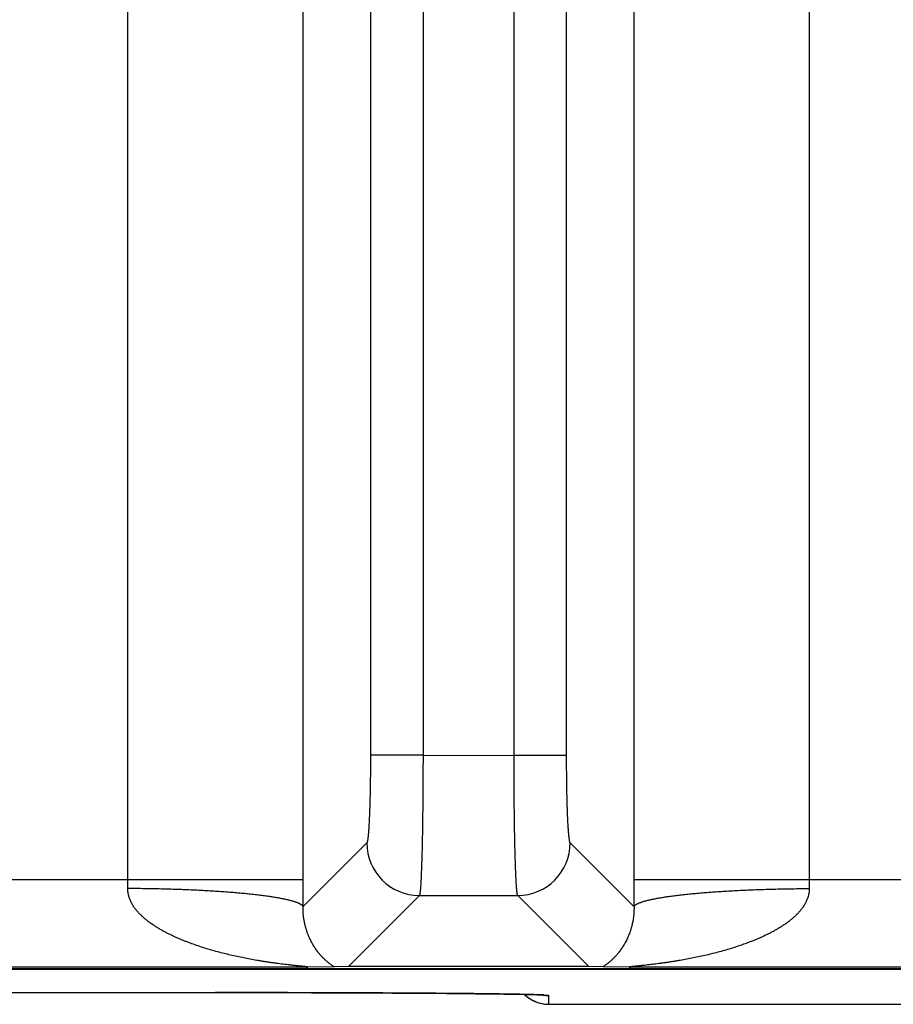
# Model space of a CAD drawing. Header units: inches. Extents: x 0 to 34, y 0 to 22.
# Tile 87 of 224: x 17.2 to 17.7, y 2.3 to 2.9. Entities that reach past the tile are written whole.
import ezdxf

# ---------------------------------------------------------------- set-up
doc = ezdxf.new("R2010")
doc.units = ezdxf.units.IN
doc.header["$LTSCALE"] = 1.87
doc.header["$MEASUREMENT"] = 0
doc.layers.get('0').update_dxf_attribs({"linetype": 'CONTINUOUS'})

msp = doc.modelspace()

# ---------------------------------------------------------------- linework, layer by layer
at = {"color": 7, "linetype": 'CONTINUOUS'}
for p, q in [((17.2800908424, 2.3823145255), (17.2800908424, 5.7084800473)), ((17.3799956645, 2.3823145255), (17.3799956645, 5.7084800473)), ((17.5686443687, 5.7084800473), (17.5686443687, 2.3823145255)), ((17.6685491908, 5.7084800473), (17.6685491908, 2.3823145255)), ((17.4183941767, 5.637635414), (17.4183941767, 2.4531591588)), ((17.4483656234, 5.637635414), (17.4483656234, 2.4531025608)), ((17.5002744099, 2.4531591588), (17.5002744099, 5.6376920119)), ((17.5302458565, 2.4531591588), (17.5302458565, 5.637635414)), ((17.4483656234, 2.4531591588), (17.4183941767, 2.4531591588)), ((17.4483656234, 2.4531025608), (17.5002744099, 2.4531591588)), ((17.5002744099, 2.4531591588), (17.5302458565, 2.4531591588)), ((17.4163063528, 2.4032067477), (17.379960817, 2.366861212)), ((17.5686792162, 2.366861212), (17.5323336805, 2.4032067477)), ((17.0582701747, 2.3823145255), (17.3799956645, 2.3823145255)), ((17.5686443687, 2.3823145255), (17.8903698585, 2.3823145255)), ((17.4462777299, 2.3732352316), (17.4057914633, 2.3327489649)), ((17.4462777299, 2.3732352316), (17.5023622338, 2.3732353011)), ((17.54284857, 2.3327489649), (17.5023622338, 2.3732353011)), ((5.7528033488, 2.3311263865), (21.5411953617, 2.3311263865)), ((18.2038719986, 2.3313072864), (13.6229034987, 2.3313072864)), ((17.3819549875, 2.3323164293), (17.0563108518, 2.3323164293)), ((17.3976161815, 2.3325356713), (17.3819549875, 2.3323164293)), ((17.4057914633, 2.3327489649), (17.3976161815, 2.3325356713)), ((17.54284857, 2.3327489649), (17.4057914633, 2.3327489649)), ((17.5510238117, 2.3325356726), (17.54284857, 2.3327489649)), ((17.5666850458, 2.3323164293), (17.5510238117, 2.3325356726)), ((17.8923291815, 2.3323164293), (17.5666850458, 2.3323164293)), ((17.0292814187, 2.3178391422), (17.3400083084, 2.3178369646)), ((17.3400083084, 2.3178369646), (17.3550935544, 2.3178246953)), ((17.3550935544, 2.3178246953), (17.3700125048, 2.3178020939)), ((17.3700125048, 2.3178020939), (17.3846903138, 2.3177691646)), ((17.3846903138, 2.3177691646), (17.3990148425, 2.3177261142)), ((17.3990148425, 2.3177261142), (17.4128857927, 2.3176732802)), ((17.4128857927, 2.3176732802), (17.4218479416, 2.3176327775)), ((17.4218479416, 2.3176327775), (17.4305544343, 2.317588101)), ((17.4305544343, 2.317588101), (17.438950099, 2.3175396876)), ((17.438950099, 2.3175396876), (17.4471307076, 2.3174867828)), ((17.4471307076, 2.3174867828), (17.4548912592, 2.3174307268)), ((17.4548912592, 2.3174307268), (17.4618154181, 2.3173753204)), ((17.4618154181, 2.3173753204), (17.4707109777, 2.3172952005)), ((17.4707109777, 2.3172952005), (17.4783413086, 2.3172169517)), ((17.4783413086, 2.3172169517), (17.4848226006, 2.3171418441)), ((17.4848226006, 2.3171418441), (17.4901725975, 2.3170722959)), ((17.4901725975, 2.3170722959), (17.4945447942, 2.3170092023)), ((17.4945447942, 2.3170092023), (17.4993819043, 2.3169308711)), ((17.4993819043, 2.3169308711), (17.5033688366, 2.3168573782)), ((17.5033688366, 2.3168573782), (17.5066795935, 2.3167880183)), ((17.5066795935, 2.3167880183), (17.5094213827, 2.3167224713)), ((17.5094213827, 2.3167224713), (17.5116669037, 2.316660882)), ((17.5116669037, 2.316660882), (17.5134656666, 2.3166039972)), ((17.5134656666, 2.3166039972), (17.5148581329, 2.3165529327)), ((17.5148581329, 2.3165529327), (17.5156616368, 2.3165191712)), ((17.5156616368, 2.3165191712), (17.5162936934, 2.3164892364)), ((17.5162936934, 2.3164892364), (17.5166318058, 2.3164714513)), ((17.5166318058, 2.3164714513), (17.5169064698, 2.316455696)), ((17.5169064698, 2.316455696), (17.5171193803, 2.3164423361)), ((17.5171193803, 2.3164423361), (17.5172720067, 2.3164318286)), ((17.5172720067, 2.3164318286), (17.5173655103, 2.3164247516)), ((17.5173655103, 2.3164247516), (17.5173962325, 2.3164222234)), ((17.5200805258, 2.3161823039), (17.5174118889, 2.3164589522)), ((17.5201681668, 2.3111613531), (17.5200805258, 2.3161823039)), ((17.5201681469, 2.3111602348), (17.7691938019, 2.3111602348))]:
    msp.add_line(p, q, dxfattribs=at)
msp.add_lwpolyline([(17.5062536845, 2.3167973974), (17.5063353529, 2.3167154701), (17.5070209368, 2.3160887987), (17.5077348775, 2.3154946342), (17.5084756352, 2.3149342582), (17.5092416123, 2.3144088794), (17.5100311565, 2.313919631), (17.5108425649, 2.3134675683), (17.5116740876, 2.3130536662), (17.5125239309, 2.3126788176), (17.5133902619, 2.3123438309), (17.514271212, 2.3120494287), (17.5151648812, 2.311796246), (17.5160693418, 2.3115848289), (17.5169826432, 2.3114156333), (17.5179028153, 2.3112890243), (17.5188278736, 2.311205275), (17.5197558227, 2.3111645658), (17.5201681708, 2.3111603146)], dxfattribs=at)
for centre, radius, start, end in [((17.4463474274, 2.4032763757), 0.0300419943, 180.1327976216, 269.8672023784), ((17.5022926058, 2.4032763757), 0.0300419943, 270.1327976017, 359.8672023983), ((16.9061730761, 2.3822684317), 0.3739177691, 359.2177299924, 0.0070629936), ((13.9308965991, 2.3823773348), 3.4490990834, 359.7422482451, 359.9989566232), ((21.0069279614, 2.382352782), 3.4382836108, 180.0006375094, 180.2581533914), ((18.0410802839, 2.3822590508), 0.3725310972, 179.9914679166, 180.7837390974), ((17.5201680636, 2.3311617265), 0.0200003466, 225.9216234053, 269.9999099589), ((17.5200801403, 2.3361805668), 0.0199982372, 260.4721431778, 270.0000807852)]:
    msp.add_arc(centre, radius, start, end, dxfattribs=at)
for points, knots in [([(17.4183941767, 2.4531591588), (17.4183941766, 2.4499954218), (17.4183748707, 2.4452858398), (17.418309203, 2.4390737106), (17.4182414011, 2.4345791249), (17.4181553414, 2.4302540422), (17.4180518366, 2.4261378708), (17.4179318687, 2.4222680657), (17.4177966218, 2.4186798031), (17.4176473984, 2.4154056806), (17.4175085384, 2.4128876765), (17.4173899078, 2.4110525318), (17.4173012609, 2.4098177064), (17.4172102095, 2.4086815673), (17.4171170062, 2.4076466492), (17.4170219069, 2.4067152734), (17.4169251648, 2.4058895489), (17.4168270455, 2.4051713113), (17.4167409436, 2.4046412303), (17.4166702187, 2.4042724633), (17.4166194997, 2.4040370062), (17.4165757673, 2.4038585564), (17.4165403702, 2.4037299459), (17.4165073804, 2.4036193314), (17.4164666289, 2.4034982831), (17.4164221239, 2.4033901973), (17.4163857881, 2.4033183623), (17.4163599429, 2.4032743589), (17.4163340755, 2.4032373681), (17.4163156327, 2.4032160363), (17.4163063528, 2.4032067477)], [0, 0, 0, 0, 0.1895135, 0.2821103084, 0.3721375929, 0.4587768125, 0.5412407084, 0.6187803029, 0.6906949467, 0.7563347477, 0.8151074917, 0.8417536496, 0.8664918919, 0.8892653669, 0.9100276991, 0.9287350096, 0.945344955, 0.9598258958, 0.9721554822, 0.9775079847, 0.9823167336, 0.9865819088, 0.988511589, 0.9903066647, 0.9934958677, 0.996159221, 0.9972992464, 0.9983156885, 0.9992134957, 1, 1, 1, 1]), ([(17.448365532, 2.4531025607), (17.4483655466, 2.450561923), (17.4483589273, 2.4455039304), (17.4483292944, 2.4379748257), (17.4482803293, 2.4305839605), (17.4482124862, 2.4233986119), (17.4481264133, 2.4164841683), (17.4480229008, 2.4099035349), (17.4479029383, 2.403716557), (17.4477677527, 2.3979794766), (17.4476401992, 2.393503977), (17.4475303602, 2.3901873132), (17.4474471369, 2.3879109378), (17.4473610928, 2.3857830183), (17.4472725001, 2.3838083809), (17.4471814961, 2.3819915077), (17.4470882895, 2.3803365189), (17.4469932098, 2.3788471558), (17.4468965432, 2.3775267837), (17.4468117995, 2.3765337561), (17.4467423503, 2.3758261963), (17.4466920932, 2.3753610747), (17.4466416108, 2.3749401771), (17.4465909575, 2.3745637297), (17.4465401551, 2.3742319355), (17.4464892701, 2.3739449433), (17.446438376, 2.3737028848), (17.4463939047, 2.3735297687), (17.4463574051, 2.3734142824), (17.4463316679, 2.3733441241), (17.4463059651, 2.3732852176), (17.4462872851, 2.373250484), (17.4462777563, 2.3732352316)], [0, 0, 0, 0, 0.0953334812, 0.1897932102, 0.2825198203, 0.3726699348, 0.4594238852, 0.5419932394, 0.6196280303, 0.6916236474, 0.7573273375, 0.7876314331, 0.8161443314, 0.8428016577, 0.8675433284, 0.890313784, 0.9110620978, 0.9297421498, 0.9463129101, 0.9607388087, 0.9671379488, 0.9729902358, 0.9782930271, 0.9830442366, 0.9872425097, 0.990887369, 0.9939796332, 0.9965224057, 0.9975898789, 0.9985232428, 0.9993251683, 1, 1, 1, 1]), ([(17.5023622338, 2.3732353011), (17.5023526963, 2.3732505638), (17.5023340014, 2.3732853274), (17.5023082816, 2.3733442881), (17.5022825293, 2.3734145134), (17.5022460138, 2.3735301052), (17.5022015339, 2.3737033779), (17.5021506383, 2.3739456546), (17.502099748, 2.3742329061), (17.5020489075, 2.3745649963), (17.5019982, 2.3749417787), (17.5019476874, 2.3753630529), (17.5018974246, 2.3758285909), (17.5018279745, 2.3765367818), (17.5017432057, 2.3775306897), (17.5016464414, 2.3788522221), (17.5015513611, 2.380342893), (17.501458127, 2.3819993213), (17.5013670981, 2.3838177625), (17.5012784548, 2.3857940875), (17.5011923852, 2.3879238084), (17.5011091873, 2.3902020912), (17.5009992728, 2.3935214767), (17.5008717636, 2.398000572), (17.5007365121, 2.4037421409), (17.5006166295, 2.4099337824), (17.5005131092, 2.4165191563), (17.5004271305, 2.4234383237), (17.5003593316, 2.4306282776), (17.5003104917, 2.4380235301), (17.5002809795, 2.4455567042), (17.5002744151, 2.4506172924), (17.5002744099, 2.4531591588)], [0, 0, 0, 0, 0.0006748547, 0.0014769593, 0.0024105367, 0.0034781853, 0.0060213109, 0.0091140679, 0.0127595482, 0.016958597, 0.0217107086, 0.0270144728, 0.0328677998, 0.0392680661, 0.0536965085, 0.0702701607, 0.0889533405, 0.1097050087, 0.1324789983, 0.1572243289, 0.1838853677, 0.2124019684, 0.2427097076, 0.308420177, 0.3804214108, 0.4580600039, 0.5406306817, 0.6273827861, 0.7175271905, 0.8102435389, 0.9046877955, 1, 1, 1, 1]), ([(17.5323336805, 2.4032067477), (17.5323244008, 2.4032160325), (17.5323059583, 2.4032373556), (17.5322800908, 2.4032743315), (17.5322542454, 2.4033183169), (17.5322179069, 2.4033901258), (17.5321733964, 2.4034981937), (17.5321326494, 2.4036192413), (17.5320996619, 2.4037298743), (17.5320642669, 2.4038585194), (17.5320205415, 2.4040369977), (17.5319698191, 2.4042724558), (17.531899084, 2.4046411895), (17.5318129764, 2.4051712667), (17.5317148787, 2.4058895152), (17.5316181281, 2.4067152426), (17.5315230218, 2.4076466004), (17.5314298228, 2.4086815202), (17.5313387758, 2.4098176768), (17.5312501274, 2.4110524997), (17.5311314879, 2.4128876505), (17.5309926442, 2.4154056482), (17.5308434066, 2.4186797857), (17.5307081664, 2.4222680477), (17.530588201, 2.4261378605), (17.5304846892, 2.4302540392), (17.5303986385, 2.4345791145), (17.5303308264, 2.439073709), (17.5302651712, 2.4452858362), (17.530245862, 2.449995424), (17.5302458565, 2.4531591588)], [0, 0, 0, 0, 0.0007863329, 0.0016839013, 0.0027000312, 0.0038396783, 0.006502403, 0.0096917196, 0.0114871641, 0.0134173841, 0.017683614, 0.0224923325, 0.0278439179, 0.0401726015, 0.0546551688, 0.0712648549, 0.0899710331, 0.1107337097, 0.1335080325, 0.1582460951, 0.1848914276, 0.2436655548, 0.309304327, 0.3812195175, 0.4587594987, 0.541222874, 0.6278626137, 0.7178893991, 0.8104866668, 1, 1, 1, 1]), ([(17.3819549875, 2.3323164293), (17.3820049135, 2.3323170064), (17.3821013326, 2.3323184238), (17.3822401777, 2.3323215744), (17.3823666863, 2.3323257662), (17.3824634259, 2.332330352), (17.3825329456, 2.3323347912), (17.3825785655, 2.3323383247), (17.3826195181, 2.3323421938), (17.3826556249, 2.332346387), (17.3826866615, 2.3323508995), (17.3827123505, 2.3323557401), (17.3827302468, 2.3323602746), (17.3827416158, 2.3323642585), (17.3827480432, 2.3323671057), (17.3827530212, 2.3323700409), (17.3827565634, 2.3323730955), (17.3827586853, 2.3323763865), (17.3827592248, 2.3323814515), (17.3827556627, 2.3323862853), (17.3827505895, 2.3323903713), (17.3827422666, 2.3323955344), (17.382728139, 2.33240184), (17.3827068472, 2.3324092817), (17.3826800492, 2.332416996), (17.3826479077, 2.3324249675), (17.3826106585, 2.3324331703), (17.3825517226, 2.3324449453), (17.3824674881, 2.3324597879), (17.3823551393, 2.3324775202), (17.3822294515, 2.332495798), (17.3820922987, 2.332514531), (17.3819451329, 2.3325336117), (17.3817891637, 2.332552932), (17.3816255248, 2.3325724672), (17.3814552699, 2.3325922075), (17.3812175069, 2.3326191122), (17.3809092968, 2.3326529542), (17.3805285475, 2.3326936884), (17.3801355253, 2.3327350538), (17.3797325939, 2.3327769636), (17.3793214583, 2.3328193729), (17.3789034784, 2.3328622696), (17.3783355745, 2.3329204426), (17.3776153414, 2.3329944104), (17.37674098, 2.3330851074), (17.3758553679, 2.3331779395), (17.3749609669, 2.3332731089), (17.3740596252, 2.3333708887), (17.3731525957, 2.3334710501), (17.3719343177, 2.3336081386), (17.3704030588, 2.3337860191), (17.368557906, 2.3340094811), (17.3667042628, 2.3342438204), (17.3648443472, 2.3344893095), (17.3629797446, 2.3347461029), (17.3611116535, 2.3350144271), (17.3592410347, 2.3352945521), (17.3573686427, 2.3355867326), (17.3554950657, 2.3358910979), (17.3529946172, 2.3363137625), (17.3498691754, 2.3368739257), (17.3461230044, 2.3375988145), (17.3423815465, 2.3383790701), (17.3386472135, 2.3392174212), (17.3349223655, 2.340116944), (17.3312094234, 2.3410811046), (17.3275110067, 2.3421138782), (17.3238300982, 2.343220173), (17.3201700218, 2.3444052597), (17.3171410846, 2.3454629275), (17.3147331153, 2.3463559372), (17.312934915, 2.3470502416), (17.3111455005, 2.3477696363), (17.3093658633, 2.3485156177), (17.3075973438, 2.3492902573), (17.3058410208, 2.3500949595), (17.304097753, 2.3509305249), (17.3023694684, 2.3517996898), (17.300943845, 2.3525542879), (17.2998127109, 2.3531767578), (17.2986875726, 2.3538123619), (17.2972944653, 2.3546325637), (17.2956481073, 2.3556616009), (17.2940289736, 2.3567371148), (17.2924423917, 2.357864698), (17.2908934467, 2.3590484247), (17.2893880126, 2.360292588), (17.2879351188, 2.3616039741), (17.2865439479, 2.3629875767), (17.2854479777, 2.3642060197), (17.2846170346, 2.3652232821), (17.2840183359, 2.3660090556), (17.2834474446, 2.3668177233), (17.2829078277, 2.3676502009), (17.2824022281, 2.3685065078), (17.2819340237, 2.3693867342), (17.2815083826, 2.3702913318), (17.2811283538, 2.3712191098), (17.2807980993, 2.3721689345), (17.2805694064, 2.3729772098), (17.2804155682, 2.3736325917), (17.2802813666, 2.3742943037), (17.2801787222, 2.3749631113), (17.2801092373, 2.3756366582), (17.2800617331, 2.3763138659), (17.2800513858, 2.3768236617), (17.2800559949, 2.377163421)], [0, 0, 0, 0, 0.0012542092, 0.0024222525, 0.0034885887, 0.0044337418, 0.0048548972, 0.0052384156, 0.0055830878, 0.005888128, 0.0061514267, 0.0063707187, 0.006544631, 0.0066144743, 0.0066731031, 0.0067209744, 0.0067591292, 0.0067897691, 0.006817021, 0.0068817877, 0.0069270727, 0.0069826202, 0.0071263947, 0.0073150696, 0.0075487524, 0.0078266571, 0.0081467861, 0.0085067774, 0.0093362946, 0.0102950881, 0.0113638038, 0.0125266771, 0.0137722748, 0.015091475, 0.016474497, 0.0179120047, 0.0193968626, 0.0224851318, 0.0257006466, 0.0290157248, 0.032412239, 0.0358767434, 0.039398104, 0.0429668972, 0.0502169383, 0.0575852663, 0.0650483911, 0.0725850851, 0.0801791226, 0.0878225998, 0.0955078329, 0.1109749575, 0.126545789, 0.1421959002, 0.1579082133, 0.1736711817, 0.1894759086, 0.2053153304, 0.2211841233, 0.2370786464, 0.2529955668, 0.2848851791, 0.3168370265, 0.3488404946, 0.3808877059, 0.412973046, 0.4450926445, 0.477243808, 0.5094245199, 0.5416348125, 0.5738755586, 0.5900069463, 0.6061461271, 0.6222942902, 0.6384513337, 0.6546166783, 0.6707914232, 0.6869775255, 0.7031746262, 0.7193830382, 0.7274925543, 0.7356059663, 0.7518435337, 0.7680969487, 0.7843699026, 0.8006638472, 0.8169822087, 0.8333293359, 0.8497094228, 0.8661289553, 0.8825948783, 0.8908490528, 0.8991185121, 0.9074045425, 0.9157085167, 0.9240320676, 0.932376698, 0.9407436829, 0.9491344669, 0.957550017, 0.965990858, 0.97022135, 0.974458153, 0.9829491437, 0.9872040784, 0.9914645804, 1, 1, 1, 1]), ([(17.3799546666, 2.3668612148), (17.3798788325, 2.3670416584), (17.3797310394, 2.3672533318), (17.3795173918, 2.3674795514), (17.3793386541, 2.3676481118), (17.3790780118, 2.3678575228), (17.3787177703, 2.3681014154), (17.3783017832, 2.368344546), (17.3778301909, 2.368586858), (17.3773031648, 2.3688282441), (17.3767209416, 2.3690685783), (17.3760838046, 2.3693077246), (17.3753920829, 2.369545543), (17.3746461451, 2.3697818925), (17.3738463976, 2.3700166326), (17.3729932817, 2.3702496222), (17.3720872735, 2.3704807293), (17.3707770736, 2.370793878), (17.3690102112, 2.3711773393), (17.3671548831, 2.3715365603), (17.3655710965, 2.3718202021), (17.3638600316, 2.3721109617), (17.3616027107, 2.3724654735), (17.3587543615, 2.3728711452), (17.3557268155, 2.3732633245), (17.3525269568, 2.3736410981), (17.3491620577, 2.3740035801), (17.3456397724, 2.3743499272), (17.3419681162, 2.3746793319), (17.3381554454, 2.3749910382), (17.3328165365, 2.375387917), (17.3258573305, 2.3758319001), (17.3172077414, 2.3762766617), (17.3082199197, 2.376636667), (17.2989756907, 2.376908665), (17.2895592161, 2.3770901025), (17.2832332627, 2.3771494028), (17.2800559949, 2.3771635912)], [0, 0, 0, 0, 0.0057992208, 0.0074654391, 0.0092298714, 0.0130717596, 0.0173573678, 0.0221081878, 0.0273390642, 0.0330601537, 0.0392782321, 0.0459975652, 0.053220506, 0.0609479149, 0.069179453, 0.0779137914, 0.0871487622, 0.0968814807, 0.1178251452, 0.1407107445, 0.1528690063, 0.1654964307, 0.1921331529, 0.2205668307, 0.2507379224, 0.282582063, 0.3160304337, 0.3510100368, 0.3874439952, 0.425251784, 0.4643494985, 0.5460630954, 0.631855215, 0.7209566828, 0.8125668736, 0.905861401, 1, 1, 1, 1]), ([(17.6685840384, 2.377163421), (17.6685886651, 2.3768236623), (17.6685751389, 2.3761444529), (17.6684868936, 2.3751308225), (17.6683581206, 2.3742944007), (17.6682242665, 2.3736326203), (17.6681091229, 2.3731405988), (17.6679793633, 2.3726530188), (17.6678349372, 2.3721703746), (17.6676766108, 2.3716929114), (17.6674480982, 2.3710639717), (17.66713086, 2.3702916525), (17.6667057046, 2.3693868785), (17.6662384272, 2.3685061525), (17.6657324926, 2.3676500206), (17.6651921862, 2.3668179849), (17.6646212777, 2.3660093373), (17.6640229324, 2.3652233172), (17.6633993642, 2.3644595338), (17.6627527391, 2.3637173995), (17.6618635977, 2.3627561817), (17.660704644, 2.3616041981), (17.6592519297, 2.3602927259), (17.6577470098, 2.3590479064), (17.6561974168, 2.3578650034), (17.654610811, 2.3567375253), (17.6529924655, 2.355660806), (17.6513453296, 2.3546329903), (17.6496741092, 2.3536488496), (17.6479818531, 2.3527051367), (17.6462707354, 2.3517995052), (17.6445422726, 2.3509306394), (17.6427989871, 2.3500951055), (17.6410427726, 2.3492902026), (17.639274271, 2.3485155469), (17.6374945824, 2.3477696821), (17.6357051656, 2.3470502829), (17.6339069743, 2.346355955), (17.6314989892, 2.3454629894), (17.6284700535, 2.3444053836), (17.6248100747, 2.343220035), (17.6211291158, 2.3421138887), (17.6174306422, 2.3410812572), (17.6137177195, 2.3401170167), (17.6099928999, 2.33921747), (17.6062586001, 2.3383790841), (17.6025171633, 2.3375987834), (17.5987709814, 2.3368739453), (17.5956455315, 2.3363138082), (17.5931450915, 2.3358911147), (17.5912715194, 2.3355867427), (17.5893991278, 2.3352945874), (17.5875285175, 2.3350144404), (17.5856604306, 2.3347461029), (17.5837958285, 2.3344893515), (17.5819359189, 2.3342438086), (17.580082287, 2.3340095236), (17.5782371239, 2.3337859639), (17.576403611, 2.3335731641), (17.5748846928, 2.3334037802), (17.5736792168, 2.3332732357), (17.5727848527, 2.3331778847), (17.5718992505, 2.3330850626), (17.571024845, 2.3329944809), (17.5703046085, 2.3329204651), (17.569736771, 2.3328622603), (17.5693188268, 2.3328193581), (17.5689076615, 2.3327769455), (17.5685046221, 2.3327350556), (17.5681114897, 2.3326937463), (17.5677307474, 2.3326530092), (17.5674226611, 2.3326191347), (17.567185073, 2.3325922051), (17.5670149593, 2.3325724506), (17.566851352, 2.3325528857), (17.5666951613, 2.3325335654), (17.5665475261, 2.3325145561), (17.5664099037, 2.3324958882), (17.5662840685, 2.3324776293), (17.5661720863, 2.3324598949), (17.5660884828, 2.332445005), (17.5660302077, 2.3324331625), (17.5659933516, 2.3324249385), (17.5659613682, 2.3324169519), (17.5659344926, 2.3324092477), (17.5659129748, 2.332401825), (17.5658986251, 2.3323955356), (17.5658901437, 2.3323903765), (17.565884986, 2.3323862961), (17.5658813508, 2.3323814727), (17.5658818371, 2.3323763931), (17.5658839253, 2.332373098), (17.5658874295, 2.3323700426), (17.5658923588, 2.3323671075), (17.5658987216, 2.3323642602), (17.5659099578, 2.3323602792), (17.5659276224, 2.3323557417), (17.5659529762, 2.3323508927), (17.5659836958, 2.3323463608), (17.5660196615, 2.3323421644), (17.5660607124, 2.3323383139), (17.5661065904, 2.332334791), (17.5661764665, 2.3323303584), (17.566273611, 2.3323257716), (17.5664003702, 2.332321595), (17.5665391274, 2.3323184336), (17.5666353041, 2.3323170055), (17.5666850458, 2.3323164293)], [0, 0, 0, 0, 0.0085354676, 0.0170497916, 0.0255408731, 0.0297776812, 0.0340081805, 0.0382322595, 0.0424499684, 0.0466613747, 0.0508664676, 0.0592573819, 0.0676243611, 0.0759688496, 0.0842924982, 0.0925967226, 0.1008828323, 0.109152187, 0.1174062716, 0.1256465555, 0.1338741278, 0.1502939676, 0.1666740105, 0.183020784, 0.1993398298, 0.2156339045, 0.231905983, 0.2481604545, 0.2643981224, 0.2806201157, 0.296828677, 0.3130263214, 0.3292125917, 0.3453871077, 0.3615524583, 0.3777097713, 0.3938580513, 0.4099972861, 0.4261288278, 0.458369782, 0.4905797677, 0.5227609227, 0.5549126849, 0.5870323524, 0.6191177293, 0.6511649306, 0.6831684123, 0.7151206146, 0.7470105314, 0.7629274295, 0.7788220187, 0.7946909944, 0.8105303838, 0.8263351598, 0.8420983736, 0.8578105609, 0.8734608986, 0.8890315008, 0.9044994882, 0.9198274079, 0.927422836, 0.9349578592, 0.9424209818, 0.9497908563, 0.9570403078, 0.9606084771, 0.9641295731, 0.9675941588, 0.9709916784, 0.9743083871, 0.9775239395, 0.9806104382, 0.9820940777, 0.9835303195, 0.984912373, 0.9862331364, 0.9874836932, 0.9886515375, 0.9897218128, 0.990677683, 0.9914994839, 0.9918546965, 0.9921713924, 0.9924479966, 0.9926826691, 0.9928735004, 0.9930193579, 0.9930756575, 0.9931214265, 0.9931865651, 0.9932137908, 0.9932442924, 0.9932822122, 0.9933297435, 0.9933878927, 0.9934570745, 0.9936289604, 0.9938453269, 0.9941053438, 0.9944087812, 0.9947548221, 0.9951409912, 0.9955645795, 0.996513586, 0.9975838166, 0.9987504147, 1, 1, 1, 1]), ([(17.5686792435, 2.366861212), (17.5687551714, 2.3670416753), (17.5689030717, 2.3672533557), (17.5691168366, 2.3674795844), (17.5692956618, 2.36764815), (17.5695564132, 2.3678575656), (17.5699167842, 2.3681014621), (17.5703329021, 2.3683445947), (17.570804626, 2.368586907), (17.5713317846, 2.3688282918), (17.571914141, 2.3690686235), (17.5725514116, 2.3693077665), (17.5732432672, 2.3695455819), (17.5739893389, 2.3697819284), (17.5747892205, 2.3700166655), (17.5756424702, 2.3702496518), (17.5765486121, 2.3704807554), (17.5778589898, 2.3707938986), (17.579626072, 2.3711773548), (17.5814816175, 2.371536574), (17.583065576, 2.3718202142), (17.5847768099, 2.3721109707), (17.5870343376, 2.3724654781), (17.5898829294, 2.3728711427), (17.5929107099, 2.3732633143), (17.5961107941, 2.3736410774), (17.5994759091, 2.374003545), (17.6029983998, 2.3743498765), (17.6066702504, 2.3746792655), (17.6104831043, 2.3749909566), (17.6158222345, 2.375387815), (17.6227816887, 2.3758317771), (17.631431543, 2.3762765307), (17.6404195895, 2.3766365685), (17.6496640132, 2.3769085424), (17.6590806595, 2.3770899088), (17.6654067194, 2.377149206), (17.6685840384, 2.3771634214)], [0, 0, 0, 0, 0.0058005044, 0.0074670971, 0.009231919, 0.0130746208, 0.0173610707, 0.0221127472, 0.0273444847, 0.0330664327, 0.0392853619, 0.0460055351, 0.0532293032, 0.0609575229, 0.0691898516, 0.0779249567, 0.0871606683, 0.0968941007, 0.1178391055, 0.140725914, 0.1528847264, 0.165512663, 0.1921502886, 0.2205847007, 0.250756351, 0.2826008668, 0.3160494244, 0.351029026, 0.3874627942, 0.4252702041, 0.4643673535, 0.5460792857, 0.6318690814, 0.7209676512, 0.8125744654, 0.9058652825, 1, 1, 1, 1]), ([(17.3976161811, 2.3325356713), (17.3974560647, 2.3326498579), (17.3972094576, 2.3328227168), (17.3968745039, 2.3330575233), (17.3965169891, 2.3333097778), (17.3960538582, 2.3336412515), (17.3954836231, 2.3340613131), (17.3948961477, 2.3345095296), (17.394081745, 2.3351566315), (17.3930405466, 2.3360402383), (17.3917854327, 2.337210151), (17.3905166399, 2.3385161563), (17.3892428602, 2.3399699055), (17.3879712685, 2.3415874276), (17.3869384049, 2.3430619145), (17.3861219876, 2.3443394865), (17.3855046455, 2.3453716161), (17.3848942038, 2.3464664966), (17.3842915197, 2.3476306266), (17.3836991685, 2.348871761), (17.3832235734, 2.3499625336), (17.3828514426, 2.350881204), (17.3825724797, 2.3516068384), (17.3822984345, 2.3523610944), (17.3820307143, 2.3531461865), (17.3817697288, 2.3539653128), (17.3815156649, 2.3548220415), (17.3812705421, 2.3557205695), (17.3809495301, 2.357012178), (17.3807012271, 2.3581944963), (17.3805139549, 2.3592536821), (17.3804215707, 2.3598227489), (17.3803345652, 2.3604113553), (17.3802534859, 2.3610209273), (17.3801795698, 2.3616527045), (17.3801251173, 2.3621941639), (17.3800857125, 2.3626403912), (17.3800580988, 2.362985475), (17.3800331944, 2.3633369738), (17.3800037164, 2.3638198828), (17.379974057, 2.3644445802), (17.3799516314, 2.3652186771), (17.3799462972, 2.3660283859), (17.3799538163, 2.3665789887), (17.379960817, 2.366861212)], [0, 0, 0, 0, 0.0146491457, 0.0224324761, 0.0304703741, 0.0472417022, 0.0648553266, 0.083225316, 0.1022809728, 0.1423336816, 0.1849110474, 0.230041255, 0.2779089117, 0.3288210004, 0.3832298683, 0.4119309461, 0.4417449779, 0.4728010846, 0.5052927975, 0.53937544, 0.5752232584, 0.593911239, 0.6132042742, 0.6331284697, 0.6536849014, 0.67498753, 0.6971623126, 0.7202440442, 0.7443575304, 0.7962940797, 0.8101872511, 0.8244780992, 0.8392366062, 0.8545069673, 0.8702826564, 0.8866160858, 0.8950412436, 0.9036507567, 0.9124028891, 0.9212892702, 0.9396886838, 0.9589858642, 0.9789709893, 1, 1, 1, 1]), ([(17.5686792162, 2.366861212), (17.5686865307, 2.3665810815), (17.5686948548, 2.3660293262), (17.5686879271, 2.3652182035), (17.5686652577, 2.3644432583), (17.5686314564, 2.3637027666), (17.5685842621, 2.3629927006), (17.5685262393, 2.3623077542), (17.5684596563, 2.3616505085), (17.5683863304, 2.3610199), (17.5683058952, 2.360412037), (17.5681913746, 2.3596386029), (17.5680346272, 2.3587166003), (17.5678267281, 2.3576611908), (17.5676045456, 2.356664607), (17.5673689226, 2.3557201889), (17.5671241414, 2.3548216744), (17.5668707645, 2.3539655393), (17.566528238, 2.3528918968), (17.5660832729, 2.3516280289), (17.5655201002, 2.3501997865), (17.5649405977, 2.3488715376), (17.5643480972, 2.3476305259), (17.5637462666, 2.3464665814), (17.5631357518, 2.345371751), (17.56251762, 2.344339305), (17.561701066, 2.3430614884), (17.5606685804, 2.3415871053), (17.5593971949, 2.3399698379), (17.5581233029, 2.3385161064), (17.556854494, 2.3372102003), (17.5555995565, 2.3360400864), (17.5545582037, 2.3351566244), (17.5537437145, 2.3345095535), (17.5531564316, 2.334061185), (17.5525862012, 2.3336413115), (17.5520385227, 2.3332494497), (17.5515199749, 2.3328843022), (17.5511850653, 2.3326493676), (17.5510238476, 2.3325356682)], [0, 0, 0, 0, 0.0208737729, 0.0411000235, 0.0604169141, 0.0786204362, 0.09631289, 0.1134221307, 0.1298217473, 0.1455191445, 0.1607102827, 0.1754936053, 0.2037578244, 0.230365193, 0.2556127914, 0.2798067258, 0.3028638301, 0.3249764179, 0.3463083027, 0.3868048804, 0.4247579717, 0.4606445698, 0.4947292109, 0.5271769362, 0.5582338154, 0.588089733, 0.6167987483, 0.6711790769, 0.7220892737, 0.7699626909, 0.8150934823, 0.8576605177, 0.8977235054, 0.9167806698, 0.9351427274, 0.9527582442, 0.9695269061, 0.9853049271, 1, 1, 1, 1]), ([(17.5174118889, 2.3164589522), (17.5171650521, 2.3164716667), (17.5166414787, 2.3164967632), (17.5154753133, 2.3165464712), (17.5137954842, 2.3166069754), (17.5115155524, 2.3166759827), (17.5088869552, 2.3167442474), (17.505914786, 2.3168116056), (17.502604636, 2.3168778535), (17.4989628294, 2.3169428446), (17.4934647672, 2.3170309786), (17.485821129, 2.3171353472), (17.4757658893, 2.3172495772), (17.4645912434, 2.3173559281), (17.4523829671, 2.3174535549), (17.439235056, 2.3175416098), (17.4252484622, 2.3176194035), (17.4105307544, 2.3176863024), (17.389776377, 2.317761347), (17.3628907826, 2.3178234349), (17.3411302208, 2.3178399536), (17.3300805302, 2.3178399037)], [0, 0, 0, 0, 0.0039579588, 0.0083937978, 0.01869127, 0.0308750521, 0.0449200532, 0.0607983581, 0.0784819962, 0.0979376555, 0.1191256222, 0.1665364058, 0.220350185, 0.2801553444, 0.3454894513, 0.4158534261, 0.4907038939, 0.5694669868, 0.6515376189, 0.8230559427, 1, 1, 1, 1])]:
    msp.add_open_spline(points, degree=3, knots=knots, dxfattribs=at)

doc.saveas('drawing.dxf')
